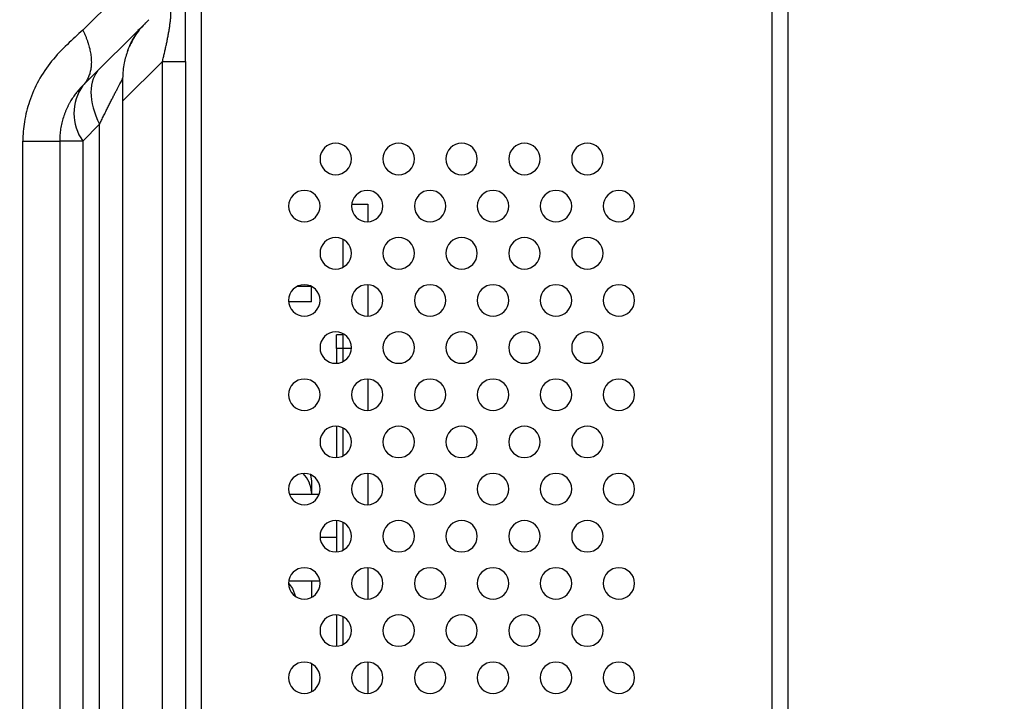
# Model space of a CAD drawing. Header units: millimetres. Extents: x 0 to 1118, y 0 to 864.
# Tile 66 of 256: x 608 to 620, y 448 to 456. Entities that reach past the tile are written whole.
import ezdxf

# ---------------------------------------------------------------- set-up
doc = ezdxf.new("R2010")
doc.units = ezdxf.units.MM
doc.styles.add('SLDTEXTSTYLE5', font='TXT', dxfattribs={"width": 0.75})
doc.dimstyles.new('SLDDIMSTYLE0', dxfattribs={"dimtxt": 4.7625, "dimasz": 3.556, "dimexe": 0, "dimexo": 0.0625, "dimgap": 1.190625, "dimtad": 1, "dimlfac": 5, "dimrnd": 1e-09, "dimzin": 12, "dimdsep": 46, "dimtxsty": 'SLDTEXTSTYLE5', "dimsah": 1, "dimcen": 0.09, "dimadec": 0, "dimazin": 3, "dimtfac": 1, "dimtofl": 0, "dimtmove": 0, "dimatfit": 3, "dimfxl": 1, "dimfrac": 2, "dimtolj": 1, "dimtzin": 12, "dimarcsym": 0})

# ---------------------------------------------------------------- blocks, each defined once
blk = doc.blocks.new('_D_11')
at = {"color": 7, "linetype": 'Continuous', "lineweight": 0}
for p, q in [((619.428, 459.718), (636.839, 459.718)), ((635.839, 312.436), (635.839, 459.718)), ((608.662, 312.436), (636.839, 312.436))]:
    blk.add_line(p, q, dxfattribs=at)
at = {"color": 7, "linetype": 'Continuous', "lineweight": 18}
for points in [[(635.839, 459.718), (635.458, 456.162), (636.22, 456.162)], [(635.839, 312.436), (636.22, 315.992), (635.458, 315.992)]]:
    blk.add_solid(points, dxfattribs=at)
at = {"color": 7, "linetype": 'Continuous', "lineweight": 18, "insert": (629.7, 382.14), "char_height": 4.7625, "attachment_point": 1, "rotation": 90, "style": 'SLDTEXTSTYLE5'}
blk.add_mtext('736.41', dxfattribs=at)

msp = doc.modelspace()

# ---------------------------------------------------------------- linework, layer by layer
at = {"color": 8, "linetype": 'Continuous', "lineweight": 25}
for p, q in [((617.2305, 406.952), (617.2305, 458.4074)), ((608.9705, 455.2115), (609.4776, 455.7186)), ((611.8801, 452.065), (611.6905, 452.065)), ((611.6905, 449.6609), (611.4812, 449.6609))]:
    msp.add_line(p, q, dxfattribs=at)
at = {"color": 7, "linetype": 'Continuous', "lineweight": 25}
for p, q in [((617.4305, 458.4126), (617.4305, 406.752)), ((609.9705, 457.918), (609.9705, 406.952)), ((609.3019, 456.9571), (608.4634, 456.1186)), ((608.4634, 455.4115), (609.3019, 456.25)), ((609.1833, 456.1291), (609.1644, 456.1119)), ((609.4776, 409.4534), (609.4776, 455.7186)), ((609.7705, 455.7186), (609.7705, 409.4534)), ((609.7705, 455.6836), (609.7705, 409.4884)), ((608.9705, 455.5044), (608.9705, 409.6676)), ((608.4634, 454.7044), (608.6776, 454.9186)), ((608.6776, 410.2534), (608.6776, 454.9186)), ((607.7019, 410.4677), (607.7019, 454.7043)), ((608.1705, 454.7044), (608.1705, 410.4677)), ((608.4634, 454.7044), (608.4634, 410.4676)), ((611.8821, 453.9035), (612.0905, 453.9035)), ((612.0905, 453.9035), (612.0905, 453.6783)), ((611.7705, 453.4566), (611.7705, 453.0994)), ((611.1995, 452.8609), (611.3615, 452.8609)), ((611.3705, 452.6609), (611.3705, 452.8566)), ((612.0905, 452.8778), (612.0905, 452.4783)), ((611.3705, 452.6609), (611.0812, 452.6609)), ((611.7705, 452.2408), (611.6905, 452.2408)), ((611.6905, 452.065), (611.6905, 452.2408)), ((611.7705, 452.2566), (611.7705, 451.8994)), ((611.6905, 452.065), (611.6905, 451.8783)), ((612.0905, 451.6778), (612.0905, 451.2783)), ((611.6905, 451.0778), (611.6905, 450.6783)), ((611.7705, 451.0566), (611.7705, 450.6994)), ((612.0905, 450.4778), (612.0905, 450.0783)), ((611.3705, 450.378), (611.3705, 450.2366)), ((611.4689, 450.2109), (611.0921, 450.2109)), ((611.3705, 450.2366), (611.3705, 450.2109)), ((611.6905, 449.8778), (611.6905, 449.4783)), ((611.7705, 449.8566), (611.7705, 449.4994)), ((612.0905, 449.2778), (612.0905, 448.8783)), ((611.0832, 449.1109), (611.4778, 449.1109)), ((611.3705, 449.1109), (611.3705, 448.8994)), ((611.1524, 448.9245), (611.1604, 448.9481)), ((611.6905, 448.6778), (611.6905, 448.2783)), ((611.7705, 448.6566), (611.7705, 448.2994)), ((611.3705, 448.0566), (611.3705, 447.6994)), ((612.0905, 448.0778), (612.0905, 447.6783))]:
    msp.add_line(p, q, dxfattribs=at)
at = {"color": 7, "linetype": 'Continuous', "lineweight": 25, "flags": 128}
for points in [[(608.4634, 454.7044), (608.3975, 454.7044), (608.339, 454.7044), (608.2886, 454.7044), (608.2466, 454.7044), (608.2136, 454.7044), (608.1897, 454.7044), (608.1753, 454.7044), (608.1705, 454.7044)], [(611.3586, 450.4621), (611.359, 450.4608), (611.3705, 450.378)], [(611.0805, 449.0798), (611.1324, 449.0127), (611.168, 448.9126)]]:
    msp.add_lwpolyline(points, dxfattribs=at)
at = {"color": 7, "linetype": 'Continuous', "lineweight": 25}
for centre, radius, start, end in [((608.971, 455.0579), 0.6186, 145.14313, 214.85695), ((611.6805, 454.478), 0.2, 90, 270), ((611.6805, 454.478), 0.2, 270, 90), ((612.4805, 454.478), 0.2, 90, 270), ((612.4805, 454.478), 0.2, 270, 90), ((613.2805, 454.478), 0.2, 90, 270), ((613.2805, 454.478), 0.2, 270, 90), ((614.0805, 454.478), 0.2, 90, 270), ((614.0805, 454.478), 0.2, 270, 90), ((614.8805, 454.478), 0.2, 90, 270), ((614.8805, 454.478), 0.2, 270, 90), ((611.2805, 453.878), 0.2, 90, 270), ((611.2805, 453.878), 0.2, 270, 90), ((612.0805, 453.878), 0.2, 90, 270), ((612.0805, 453.878), 0.2, 270, 90), ((612.8805, 453.878), 0.2, 90, 270), ((612.8805, 453.878), 0.2, 270, 90), ((613.6805, 453.878), 0.2, 90, 270), ((613.6805, 453.878), 0.2, 270, 90), ((614.4805, 453.878), 0.2, 90, 270), ((614.4805, 453.878), 0.2, 270, 90), ((615.2805, 453.878), 0.2, 90, 270), ((615.2805, 453.878), 0.2, 270, 90), ((611.6805, 453.278), 0.2, 90, 270), ((611.6805, 453.278), 0.2, 270, 90), ((612.4805, 453.278), 0.2, 90, 270), ((612.4805, 453.278), 0.2, 270, 90), ((613.2805, 453.278), 0.2, 90, 270), ((613.2805, 453.278), 0.2, 270, 90), ((614.0805, 453.278), 0.2, 90, 270), ((614.0805, 453.278), 0.2, 270, 90), ((614.8805, 453.278), 0.2, 90, 270), ((614.8805, 453.278), 0.2, 270, 90), ((611.2805, 452.678), 0.2, 90, 270), ((611.2805, 452.678), 0.2, 270, 90), ((612.0805, 452.678), 0.2, 90, 270), ((612.0805, 452.678), 0.2, 270, 90), ((612.8805, 452.678), 0.2, 90, 270), ((612.8805, 452.678), 0.2, 270, 90), ((613.6805, 452.678), 0.2, 90, 270), ((613.6805, 452.678), 0.2, 270, 90), ((614.4805, 452.678), 0.2, 90, 270), ((614.4805, 452.678), 0.2, 270, 90), ((615.2805, 452.678), 0.2, 90, 270), ((615.2805, 452.678), 0.2, 270, 90), ((611.6805, 452.078), 0.2, 90, 270), ((611.6805, 452.078), 0.2, 270, 90), ((612.4805, 452.078), 0.2, 90, 270), ((612.4805, 452.078), 0.2, 270, 90), ((613.2805, 452.078), 0.2, 90, 270), ((613.2805, 452.078), 0.2, 270, 90), ((614.0805, 452.078), 0.2, 90, 270), ((614.0805, 452.078), 0.2, 270, 90), ((614.8805, 452.078), 0.2, 90, 270), ((614.8805, 452.078), 0.2, 270, 90), ((611.2805, 451.478), 0.2, 90, 270), ((611.2805, 451.478), 0.2, 270, 90), ((612.0805, 451.478), 0.2, 90, 270), ((612.0805, 451.478), 0.2, 270, 90), ((612.8805, 451.478), 0.2, 90, 270), ((612.8805, 451.478), 0.2, 270, 90), ((613.6805, 451.478), 0.2, 90, 270), ((613.6805, 451.478), 0.2, 270, 90), ((614.4805, 451.478), 0.2, 90, 270), ((614.4805, 451.478), 0.2, 270, 90), ((615.2805, 451.478), 0.2, 90, 270), ((615.2805, 451.478), 0.2, 270, 90), ((611.6805, 450.878), 0.2, 90, 270), ((611.6805, 450.878), 0.2, 270, 90), ((612.4805, 450.878), 0.2, 90, 270), ((612.4805, 450.878), 0.2, 270, 90), ((613.2805, 450.878), 0.2, 90, 270), ((613.2805, 450.878), 0.2, 270, 90), ((614.0805, 450.878), 0.2, 90, 270), ((614.0805, 450.878), 0.2, 270, 90), ((614.8805, 450.878), 0.2, 90, 270), ((614.8805, 450.878), 0.2, 270, 90), ((611.2805, 450.278), 0.2, 90, 270), ((611.0159, 450.2242), 0.3548, 1.99808, 45.51415), ((611.2805, 450.278), 0.2, 270, 90), ((612.0805, 450.278), 0.2, 90, 270), ((612.0805, 450.278), 0.2, 270, 90), ((612.8805, 450.278), 0.2, 90, 270), ((612.8805, 450.278), 0.2, 270, 90), ((613.6805, 450.278), 0.2, 90, 270), ((613.6805, 450.278), 0.2, 270, 90), ((614.4805, 450.278), 0.2, 90, 270), ((614.4805, 450.278), 0.2, 270, 90), ((615.2805, 450.278), 0.2, 90, 270), ((615.2805, 450.278), 0.2, 270, 90), ((611.6805, 449.678), 0.2, 90, 270), ((611.6805, 449.678), 0.2, 270, 90), ((612.4805, 449.678), 0.2, 90, 270), ((612.4805, 449.678), 0.2, 270, 90), ((613.2805, 449.678), 0.2, 90, 270), ((613.2805, 449.678), 0.2, 270, 90), ((614.0805, 449.678), 0.2, 90, 270), ((614.0805, 449.678), 0.2, 270, 90), ((614.8805, 449.678), 0.2, 90, 270), ((614.8805, 449.678), 0.2, 270, 90), ((611.2805, 449.078), 0.2, 90, 270), ((611.2805, 449.078), 0.2, 270, 90), ((612.0805, 449.078), 0.2, 90, 270), ((612.0805, 449.078), 0.2, 270, 90), ((612.8805, 449.078), 0.2, 90, 270), ((612.8805, 449.078), 0.2, 270, 90), ((613.6805, 449.078), 0.2, 90, 270), ((613.6805, 449.078), 0.2, 270, 90), ((614.4805, 449.078), 0.2, 90, 270), ((614.4805, 449.078), 0.2, 270, 90), ((615.2805, 449.078), 0.2, 90, 270), ((615.2805, 449.078), 0.2, 270, 90), ((611.6805, 448.478), 0.2, 90, 270), ((611.6805, 448.478), 0.2, 270, 90), ((612.4805, 448.478), 0.2, 90, 270), ((612.4805, 448.478), 0.2, 270, 90), ((613.2805, 448.478), 0.2, 90, 270), ((613.2805, 448.478), 0.2, 270, 90), ((614.0805, 448.478), 0.2, 90, 270), ((614.0805, 448.478), 0.2, 270, 90), ((614.8805, 448.478), 0.2, 90, 270), ((614.8805, 448.478), 0.2, 270, 90), ((611.2805, 447.878), 0.2, 90, 270), ((611.2805, 447.878), 0.2, 270, 90), ((612.0805, 447.878), 0.2, 90, 270), ((612.0805, 447.878), 0.2, 270, 90), ((612.8805, 447.878), 0.2, 90, 270), ((612.8805, 447.878), 0.2, 270, 90), ((613.6805, 447.878), 0.2, 90, 270), ((613.6805, 447.878), 0.2, 270, 90), ((614.4805, 447.878), 0.2, 90, 270), ((614.4805, 447.878), 0.2, 270, 90), ((615.2805, 447.878), 0.2, 90, 270), ((615.2805, 447.878), 0.2, 270, 90)]:
    msp.add_arc(centre, radius, start, end, dxfattribs=at)
for points, knots in [([(609.7705, 455.7186), (609.7705, 455.8259), (609.7705, 456.0322), (609.7705, 456.3196), (609.7705, 456.5672), (609.7705, 456.7731), (609.7705, 456.935), (609.7705, 457.0506), (609.7705, 457.119), (609.7705, 457.1328), (609.7705, 457.1328)], [0, 0, 0, 0, 0.142892, 0.2724181, 0.3924228, 0.5075947, 0.6228203, 0.7415381, 0.8664306, 1, 1, 1, 1]), ([(609.4776, 455.7186), (609.4819, 455.7364), (609.4905, 455.7717), (609.503, 455.8253), (609.515, 455.879), (609.5266, 455.9329), (609.5378, 455.9873), (609.5484, 456.0419), (609.5583, 456.0966), (609.5673, 456.1512), (609.575, 456.2048), (609.5811, 456.2565), (609.5849, 456.3045), (609.5867, 456.3613), (609.5818, 456.4154), (609.5674, 456.4507), (609.5483, 456.4643), (609.5265, 456.4622), (609.5029, 456.4492), (609.4861, 456.4336), (609.4776, 456.4257)], [0, 0, 0, 0, 0.0421003, 0.0838494, 0.1254013, 0.1668817, 0.2083926, 0.2500015, 0.2917648, 0.3337237, 0.3759469, 0.4182203, 0.4602833, 0.502132, 0.5851479, 0.6688517, 0.751885, 0.8343642, 0.9167754, 1, 1, 1, 1]), ([(608.4634, 456.1186), (608.3987, 456.0572), (608.2617, 455.9337), (608.0648, 455.7316), (607.9, 455.4875), (607.7838, 455.2247), (607.717, 454.9621), (607.7018, 454.788), (607.7019, 454.7043)], [0, 0, 0, 0, 0.1784274, 0.3695605, 0.553813, 0.7188049, 0.8659147, 1, 1, 1, 1]), ([(608.4634, 456.1186), (608.4695, 456.1062), (608.4816, 456.0814), (608.4978, 456.0444), (608.5127, 456.0074), (608.5259, 455.9707), (608.5376, 455.9343), (608.5476, 455.8982), (608.556, 455.8627), (608.5627, 455.8276), (608.5678, 455.7932), (608.5712, 455.7594), (608.5729, 455.7264), (608.5729, 455.6942), (608.5712, 455.6629), (608.5678, 455.6325), (608.5628, 455.6031), (608.556, 455.5748), (608.5476, 455.5476), (608.5376, 455.5216), (608.5259, 455.4969), (608.5127, 455.4734), (608.4978, 455.4513), (608.4816, 455.4305), (608.4695, 455.4178), (608.4634, 455.4115)], [0, 0, 0, 0, 0.0434439, 0.0869093, 0.1303885, 0.1738755, 0.2173656, 0.2608556, 0.3043433, 0.3478277, 0.3913086, 0.4347865, 0.4782624, 0.5217376, 0.5652135, 0.6086914, 0.6521722, 0.6956566, 0.7391443, 0.7826342, 0.8261243, 0.8696113, 0.9130905, 0.956556, 1, 1, 1, 1]), ([(609.0363, 455.8571), (609.0502, 455.8922), (609.0722, 455.9476), (609.1067, 456.0096), (609.1407, 456.0659), (609.176, 456.1161), (609.1841, 456.1277), (609.1882, 456.1336)], [0, 0, 0, 0, 0.219819, 0.3464511, 0.471362, 0.7266776, 1, 1, 1, 1]), ([(609.2634, 456.2115), (609.2191, 456.1629), (609.1362, 456.0719), (609.0832, 455.9609), (609.0585, 455.9093)], [0, 0, 0, 0, 0.5343076, 1, 1, 1, 1]), ([(609.0374, 455.8568), (609.0191, 455.8048), (608.979, 455.6909), (608.9735, 455.5701), (608.9705, 455.5044)], [0, 0, 0, 0, 0.45610301, 1, 1, 1, 1]), ([(609.4776, 455.7186), (609.5702, 455.7186), (609.6443, 455.7186), (609.7445, 455.7186), (609.7705, 455.7186), (609.7705, 455.7186)], [0, 0, 0, 0, 0.5, 0.5, 1, 1, 1, 1]), ([(608.6776, 455.6257), (608.6064, 455.5545), (608.5682, 455.4503), (608.5682, 455.2034), (608.6064, 455.0611), (608.6776, 454.9186)], [0, 0, 0, 0, 0.5, 0.5, 1, 1, 1, 1]), ([(608.6776, 454.9186), (608.6862, 454.9366), (608.7036, 454.9729), (608.7296, 455.0268), (608.7557, 455.0804), (608.7817, 455.133), (608.8073, 455.1843), (608.8323, 455.2337), (608.8565, 455.2807), (608.8794, 455.3247), (608.9007, 455.3652), (608.9201, 455.4017), (608.9371, 455.4337), (608.9513, 455.4607), (608.962, 455.4819), (608.9691, 455.4975), (608.97, 455.5021), (608.9705, 455.5044)], [0, 0, 0, 0, 0.0644564, 0.1301401, 0.1967058, 0.2638345, 0.3312403, 0.3986774, 0.465949, 0.5329178, 0.5995182, 0.6657693, 0.7317888, 0.7978066, 0.8641744, 0.9313711, 1, 1, 1, 1]), ([(608.4634, 455.4115), (608.4582, 455.4062), (608.4477, 455.3956), (608.4309, 455.3776), (608.4134, 455.3578), (608.3953, 455.3363), (608.377, 455.3131), (608.3585, 455.2883), (608.3402, 455.262), (608.3222, 455.2343), (608.3047, 455.2052), (608.2879, 455.1749), (608.2718, 455.1435), (608.2567, 455.111), (608.2425, 455.0776), (608.2294, 455.0432), (608.2175, 455.0081), (608.2068, 454.9722), (608.1974, 454.9357), (608.1893, 454.8985), (608.1825, 454.8607), (608.1772, 454.8223), (608.1734, 454.7834), (608.171, 454.744), (608.1707, 454.7176), (608.1705, 454.7043)], [0, 0, 0, 0, 0.0414815, 0.0839553, 0.1271828, 0.1709133, 0.2149719, 0.2592324, 0.303577, 0.3478998, 0.3921223, 0.4361786, 0.4800156, 0.5236087, 0.56695, 0.6100532, 0.6529643, 0.6957438, 0.7384834, 0.7812972, 0.8242978, 0.8676092, 0.9113305, 0.9554821, 1, 1, 1, 1]), ([(607.7019, 454.7043), (607.85, 454.7043), (607.9686, 454.7043), (608.1289, 454.7043), (608.1705, 454.7043), (608.1705, 454.7043)], [0, 0, 0, 0, 0.5, 0.5, 1, 1, 1, 1])]:
    msp.add_open_spline(points, degree=3, knots=knots, dxfattribs=at)

# ---------------------------------------------------------------- dimensions: what is measured, and where the dimension line sits
at = {"color": 7, "linetype": 'Continuous', "lineweight": 18}
dim = msp.add_linear_dim(base=(635.8394, 459.718), p1=(607.6619, 312.436), p2=(618.4275, 459.718), angle=90, dimstyle='SLDDIMSTYLE0', dxfattribs=at)
dim.commit()
dim.dimension.update_dxf_attribs({"geometry": '_D_11', "text_midpoint": (635.8394, 391.8153), "dimtype": 160})

doc.saveas('drawing.dxf')
